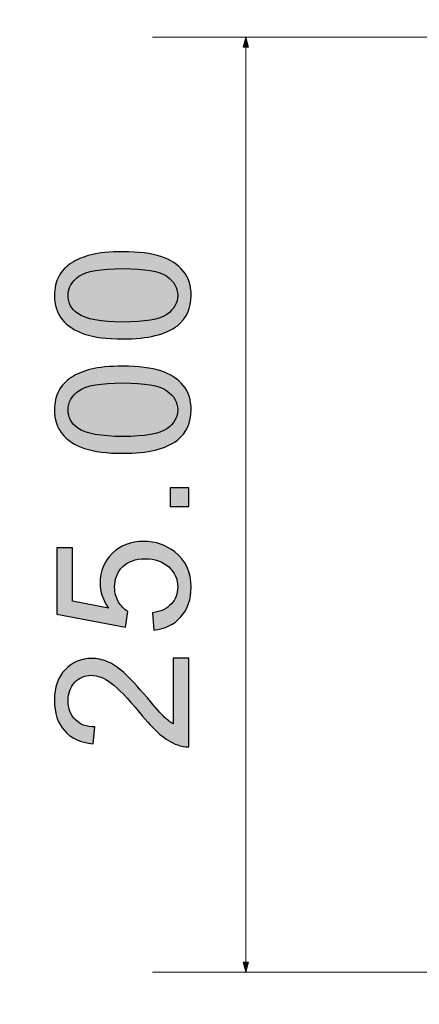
# Model space of a CAD drawing. Header units: millimetres. Extents: x -296 to 295, y -209 to 209.
# Tile 89 of 144: x -73 to -63, y 162 to 189. Entities that reach past the tile are written whole.
import ezdxf

# ---------------------------------------------------------------- set-up
doc = ezdxf.new("R2010")
doc.units = ezdxf.units.MM
doc.header["$MEASUREMENT"] = 0
doc.layers.add('layer 1', color=7, linetype='Continuous')

msp = doc.modelspace()

# ---------------------------------------------------------------- hatches: boundary and pattern name
at = {"layer": 'layer 1'}
h = msp.add_hatch(color=18, dxfattribs=at)
edge = h.paths.add_edge_path()
edge.add_spline(control_points=[(-67.1932, 188.0547), (-67.1932, 188.0547), (-67.2647, 188.3214), (-67.2647, 188.3214), (-67.2647, 188.3214), (-67.3361, 188.0547), (-67.3361, 188.0547), (-67.3361, 188.0547), (-67.1932, 188.0547), (-67.1932, 188.0547)], knot_values=[0, 0, 0, 0, 0.3333333, 0.3333333, 0.3333333, 0.6666667, 0.6666667, 0.6666667, 1, 1, 1, 1], degree=3, periodic=1)
h = msp.add_hatch(color=18, dxfattribs=at)
edge = h.paths.add_edge_path()
edge.add_spline(control_points=[(-70.5566, 180.2551), (-70.9791, 180.2551), (-71.3207, 180.2984), (-71.5791, 180.3851), (-71.8382, 180.4726), (-72.0374, 180.6018), (-72.1766, 180.7734), (-72.3157, 180.9443), (-72.3849, 181.1601), (-72.3849, 181.4201), (-72.3849, 181.6118), (-72.3466, 181.7801), (-72.2691, 181.9259), (-72.1916, 182.0709), (-72.0799, 182.1909), (-71.9341, 182.2843), (-71.7891, 182.3776), (-71.6116, 182.4509), (-71.4024, 182.5043), (-71.1932, 182.5584), (-70.9107, 182.5851), (-70.5566, 182.5851), (-70.1366, 182.5851), (-69.7966, 182.5418), (-69.5382, 182.4559), (-69.2791, 182.3701), (-69.0799, 182.2409), (-68.9399, 182.0693), (-68.7999, 181.8984), (-68.7299, 181.6818), (-68.7299, 181.4201), (-68.7299, 181.0759), (-68.8524, 180.8051), (-69.0982, 180.6084), (-69.3982, 180.3726), (-69.8841, 180.2551), (-70.5566, 180.2551)], knot_values=[0, 0, 0, 0, 0.0833333, 0.0833333, 0.0833333, 0.1666667, 0.1666667, 0.1666667, 0.25, 0.25, 0.25, 0.3333333, 0.3333333, 0.3333333, 0.4166667, 0.4166667, 0.4166667, 0.5, 0.5, 0.5, 0.5833333, 0.5833333, 0.5833333, 0.6666667, 0.6666667, 0.6666667, 0.75, 0.75, 0.75, 0.8333333, 0.8333333, 0.8333333, 0.9166667, 0.9166667, 0.9166667, 1, 1, 1, 1], degree=3, periodic=1)
h = msp.add_hatch(color=18, dxfattribs=at)
edge = h.paths.add_edge_path()
edge.add_spline(control_points=[(-70.5549, 180.7051), (-69.9657, 180.7051), (-69.5741, 180.7734), (-69.3807, 180.9109), (-69.1866, 181.0484), (-69.0899, 181.2184), (-69.0899, 181.4201), (-69.0899, 181.6218), (-69.1874, 181.7918), (-69.3816, 181.9293), (-69.5766, 182.0668), (-69.9674, 182.1351), (-70.5549, 182.1351), (-71.1441, 182.1351), (-71.5357, 182.0668), (-71.7291, 181.9293), (-71.9232, 181.7926), (-72.0199, 181.6209), (-72.0199, 181.4151), (-72.0199, 181.2134), (-71.9341, 181.0518), (-71.7632, 180.9309), (-71.5457, 180.7801), (-71.1424, 180.7051), (-70.5549, 180.7051)], knot_values=[0, 0, 0, 0, 0.125, 0.125, 0.125, 0.25, 0.25, 0.25, 0.375, 0.375, 0.375, 0.5, 0.5, 0.5, 0.625, 0.625, 0.625, 0.75, 0.75, 0.75, 0.875, 0.875, 0.875, 1, 1, 1, 1], degree=3, periodic=1)
h = msp.add_hatch(color=18, dxfattribs=at)
edge = h.paths.add_edge_path()
edge.add_spline(control_points=[(-70.5566, 177.1965), (-70.9791, 177.1965), (-71.3207, 177.2398), (-71.5791, 177.3265), (-71.8382, 177.414), (-72.0374, 177.5432), (-72.1766, 177.7148), (-72.3157, 177.8857), (-72.3849, 178.1015), (-72.3849, 178.3615), (-72.3849, 178.5532), (-72.3466, 178.7215), (-72.2691, 178.8673), (-72.1916, 179.0123), (-72.0799, 179.1323), (-71.9341, 179.2257), (-71.7891, 179.319), (-71.6116, 179.3923), (-71.4024, 179.4457), (-71.1932, 179.4998), (-70.9107, 179.5265), (-70.5566, 179.5265), (-70.1366, 179.5265), (-69.7966, 179.4832), (-69.5382, 179.3973), (-69.2791, 179.3115), (-69.0799, 179.1823), (-68.9399, 179.0107), (-68.7999, 178.8398), (-68.7299, 178.6232), (-68.7299, 178.3615), (-68.7299, 178.0173), (-68.8524, 177.7465), (-69.0982, 177.5498), (-69.3982, 177.314), (-69.8841, 177.1965), (-70.5566, 177.1965)], knot_values=[0, 0, 0, 0, 0.0833333, 0.0833333, 0.0833333, 0.1666667, 0.1666667, 0.1666667, 0.25, 0.25, 0.25, 0.3333333, 0.3333333, 0.3333333, 0.4166667, 0.4166667, 0.4166667, 0.5, 0.5, 0.5, 0.5833333, 0.5833333, 0.5833333, 0.6666667, 0.6666667, 0.6666667, 0.75, 0.75, 0.75, 0.8333333, 0.8333333, 0.8333333, 0.9166667, 0.9166667, 0.9166667, 1, 1, 1, 1], degree=3, periodic=1)
h = msp.add_hatch(color=18, dxfattribs=at)
edge = h.paths.add_edge_path()
edge.add_spline(control_points=[(-70.5549, 177.6465), (-69.9657, 177.6465), (-69.5741, 177.7148), (-69.3807, 177.8523), (-69.1866, 177.9898), (-69.0899, 178.1598), (-69.0899, 178.3615), (-69.0899, 178.5632), (-69.1874, 178.7332), (-69.3816, 178.8707), (-69.5766, 179.0082), (-69.9674, 179.0765), (-70.5549, 179.0765), (-71.1441, 179.0765), (-71.5357, 179.0082), (-71.7291, 178.8707), (-71.9232, 178.734), (-72.0199, 178.5623), (-72.0199, 178.3565), (-72.0199, 178.1548), (-71.9341, 177.9932), (-71.7632, 177.8723), (-71.5457, 177.7215), (-71.1424, 177.6465), (-70.5549, 177.6465)], knot_values=[0, 0, 0, 0, 0.125, 0.125, 0.125, 0.25, 0.25, 0.25, 0.375, 0.375, 0.375, 0.5, 0.5, 0.5, 0.625, 0.625, 0.625, 0.75, 0.75, 0.75, 0.875, 0.875, 0.875, 1, 1, 1, 1], degree=3, periodic=1)
h = msp.add_hatch(color=18, dxfattribs=at)
edge = h.paths.add_edge_path()
edge.add_spline(control_points=[(-68.7899, 175.7745), (-68.7899, 175.7745), (-69.2899, 175.7745), (-69.2899, 175.7745), (-69.2899, 175.7745), (-69.2899, 176.2745), (-69.2899, 176.2745), (-69.2899, 176.2745), (-68.7899, 176.2745), (-68.7899, 176.2745), (-68.7899, 176.2745), (-68.7899, 175.7745), (-68.7899, 175.7745)], knot_values=[0, 0, 0, 0, 0.25, 0.25, 0.25, 0.5, 0.5, 0.5, 0.75, 0.75, 0.75, 1, 1, 1, 1], degree=3, periodic=1)
h = msp.add_hatch(color=18, dxfattribs=at)
edge = h.paths.add_edge_path()
edge.add_spline(control_points=[(-69.7299, 172.4709), (-69.7299, 172.4709), (-69.7649, 172.9309), (-69.7649, 172.9309), (-69.5407, 172.9651), (-69.3724, 173.0442), (-69.2591, 173.1676), (-69.1466, 173.2909), (-69.0899, 173.4417), (-69.0899, 173.6192), (-69.0899, 173.8334), (-69.1699, 174.0126), (-69.3291, 174.1584), (-69.4891, 174.3034), (-69.7007, 174.3759), (-69.9641, 174.3759), (-70.2149, 174.3759), (-70.4124, 174.3067), (-70.5574, 174.1676), (-70.7024, 174.0284), (-70.7749, 173.8442), (-70.7749, 173.6151), (-70.7749, 173.4726), (-70.7424, 173.3451), (-70.6774, 173.2317), (-70.6124, 173.1192), (-70.5282, 173.0309), (-70.4249, 172.9659), (-70.4249, 172.9659), (-70.4849, 172.5509), (-70.4849, 172.5509), (-70.4849, 172.5509), (-72.3249, 172.8959), (-72.3249, 172.8959), (-72.3249, 172.8959), (-72.3249, 174.6709), (-72.3249, 174.6709), (-72.3249, 174.6709), (-71.9049, 174.6709), (-71.9049, 174.6709), (-71.9049, 174.6709), (-71.9049, 173.2467), (-71.9049, 173.2467), (-71.9049, 173.2467), (-70.9391, 173.0559), (-70.9391, 173.0559), (-71.0899, 173.2701), (-71.1649, 173.4951), (-71.1649, 173.7301), (-71.1649, 174.0417), (-71.0566, 174.3051), (-70.8399, 174.5192), (-70.6232, 174.7334), (-70.3449, 174.8409), (-70.0049, 174.8409), (-69.6807, 174.8409), (-69.4007, 174.7467), (-69.1649, 174.5584), (-68.8749, 174.3292), (-68.7299, 174.0159), (-68.7299, 173.6192), (-68.7299, 173.2942), (-68.8216, 173.0292), (-69.0041, 172.8234), (-69.1866, 172.6176), (-69.4282, 172.5001), (-69.7299, 172.4709)], knot_values=[0, 0, 0, 0, 0.0454545, 0.0454545, 0.0454545, 0.0909091, 0.0909091, 0.0909091, 0.1363636, 0.1363636, 0.1363636, 0.1818182, 0.1818182, 0.1818182, 0.2272727, 0.2272727, 0.2272727, 0.2727273, 0.2727273, 0.2727273, 0.3181818, 0.3181818, 0.3181818, 0.3636364, 0.3636364, 0.3636364, 0.4090909, 0.4090909, 0.4090909, 0.4545455, 0.4545455, 0.4545455, 0.5, 0.5, 0.5, 0.5454545, 0.5454545, 0.5454545, 0.5909091, 0.5909091, 0.5909091, 0.6363636, 0.6363636, 0.6363636, 0.6818182, 0.6818182, 0.6818182, 0.7272727, 0.7272727, 0.7272727, 0.7727273, 0.7727273, 0.7727273, 0.8181818, 0.8181818, 0.8181818, 0.8636364, 0.8636364, 0.8636364, 0.9090909, 0.9090909, 0.9090909, 0.9545455, 0.9545455, 0.9545455, 1, 1, 1, 1], degree=3, periodic=1)
h = msp.add_hatch(color=18, dxfattribs=at)
edge = h.paths.add_edge_path()
edge.add_spline(control_points=[(-69.2099, 171.7173), (-69.2099, 171.7173), (-68.7899, 171.7173), (-68.7899, 171.7173), (-68.7899, 171.7173), (-68.7899, 169.3473), (-68.7899, 169.3473), (-68.8957, 169.344), (-68.9974, 169.3615), (-69.0957, 169.399), (-69.2566, 169.4598), (-69.4157, 169.5573), (-69.5716, 169.6915), (-69.7274, 169.8256), (-69.9074, 170.0173), (-70.1116, 170.2665), (-70.4307, 170.654), (-70.6832, 170.9173), (-70.8699, 171.0548), (-71.0566, 171.1931), (-71.2332, 171.2623), (-71.3999, 171.2623), (-71.5741, 171.2623), (-71.7207, 171.1998), (-71.8407, 171.0748), (-71.9599, 170.9498), (-72.0199, 170.7865), (-72.0199, 170.5856), (-72.0199, 170.3731), (-71.9566, 170.2031), (-71.8299, 170.0756), (-71.7041, 169.9481), (-71.5291, 169.884), (-71.3049, 169.8823), (-71.3049, 169.8823), (-71.3499, 169.4323), (-71.3499, 169.4323), (-71.6866, 169.4631), (-71.9432, 169.5798), (-72.1199, 169.7815), (-72.2966, 169.984), (-72.3849, 170.2548), (-72.3849, 170.5956), (-72.3849, 170.939), (-72.2899, 171.2115), (-72.0991, 171.4115), (-71.9082, 171.6123), (-71.6716, 171.7123), (-71.3899, 171.7123), (-71.2466, 171.7123), (-71.1057, 171.6831), (-70.9674, 171.624), (-70.8282, 171.5656), (-70.6824, 171.4681), (-70.5291, 171.3323), (-70.3766, 171.1956), (-70.1657, 170.9698), (-69.8991, 170.6548), (-69.6774, 170.3906), (-69.5274, 170.2206), (-69.4482, 170.1456), (-69.3691, 170.0706), (-69.2899, 170.009), (-69.2099, 169.9598), (-69.2099, 169.9598), (-69.2099, 171.7173), (-69.2099, 171.7173)], knot_values=[0, 0, 0, 0, 0.0454545, 0.0454545, 0.0454545, 0.0909091, 0.0909091, 0.0909091, 0.1363636, 0.1363636, 0.1363636, 0.1818182, 0.1818182, 0.1818182, 0.2272727, 0.2272727, 0.2272727, 0.2727273, 0.2727273, 0.2727273, 0.3181818, 0.3181818, 0.3181818, 0.3636364, 0.3636364, 0.3636364, 0.4090909, 0.4090909, 0.4090909, 0.4545455, 0.4545455, 0.4545455, 0.5, 0.5, 0.5, 0.5454545, 0.5454545, 0.5454545, 0.5909091, 0.5909091, 0.5909091, 0.6363636, 0.6363636, 0.6363636, 0.6818182, 0.6818182, 0.6818182, 0.7272727, 0.7272727, 0.7272727, 0.7727273, 0.7727273, 0.7727273, 0.8181818, 0.8181818, 0.8181818, 0.8636364, 0.8636364, 0.8636364, 0.9090909, 0.9090909, 0.9090909, 0.9545455, 0.9545455, 0.9545455, 1, 1, 1, 1], degree=3, periodic=1)
h = msp.add_hatch(color=18, dxfattribs=at)
edge = h.paths.add_edge_path()
edge.add_spline(control_points=[(-67.1932, 163.588), (-67.1932, 163.588), (-67.2647, 163.3214), (-67.2647, 163.3214), (-67.2647, 163.3214), (-67.3361, 163.588), (-67.3361, 163.588), (-67.3361, 163.588), (-67.1932, 163.588), (-67.1932, 163.588)], knot_values=[0, 0, 0, 0, 0.3333333, 0.3333333, 0.3333333, 0.6666667, 0.6666667, 0.6666667, 1, 1, 1, 1], degree=3, periodic=1)

# ---------------------------------------------------------------- linework, layer by layer
at = {"layer": 'layer 1', "color": 1, "lineweight": 0}
msp.add_open_spline([(295.3283, 209.2747), (295.3283, 209.2747), (295.3283, -208.9236), (295.3283, -208.9236), (295.3283, -208.9236), (-296.1944, -208.9236), (-296.1944, -208.9236), (-296.1944, -208.9236), (-296.1944, 209.2747), (-296.1944, 209.2747), (-296.1944, 209.2747), (295.3283, 209.2747), (295.3283, 209.2747)], degree=3, knots=[0, 0, 0, 0, 0.25, 0.25, 0.25, 0.5, 0.5, 0.5, 0.75, 0.75, 0.75, 1, 1, 1, 1], dxfattribs=at)
at = {"layer": 'layer 1', "color": 5, "lineweight": 0}
msp.add_open_spline([(-281.2487, 194.7284), (-281.2487, 194.7284), (-281.2487, -197.0649), (-281.2487, -197.0649), (-281.2487, -197.0649), (283.3586, -197.0649), (283.3586, -197.0649)], degree=3, knots=[0, 0, 0, 0, 0.5, 0.5, 0.5, 1, 1, 1, 1], dxfattribs=at)
at = {"layer": 'layer 1', "lineweight": 0}
for points in [[(-17.3281, 188.3214), (-17.3281, 188.3214), (-69.7647, 188.3214), (-69.7647, 188.3214)], [(-67.2647, 163.3214), (-67.2647, 163.3214), (-67.2647, 188.3214), (-67.2647, 188.3214)], [(-17.3281, 163.3214), (-17.3281, 163.3214), (-69.7647, 163.3214), (-69.7647, 163.3214)]]:
    msp.add_open_spline(points, degree=3, dxfattribs=at)
for points in [[(-67.1932, 188.0547), (-67.1932, 188.0547), (-67.2647, 188.3214), (-67.2647, 188.3214), (-67.2647, 188.3214), (-67.3361, 188.0547), (-67.3361, 188.0547), (-67.3361, 188.0547), (-67.1932, 188.0547), (-67.1932, 188.0547)], [(-67.1932, 163.588), (-67.1932, 163.588), (-67.2647, 163.3214), (-67.2647, 163.3214), (-67.2647, 163.3214), (-67.3361, 163.588), (-67.3361, 163.588), (-67.3361, 163.588), (-67.1932, 163.588), (-67.1932, 163.588)]]:
    msp.add_open_spline(points, degree=3, knots=[0, 0, 0, 0, 0.3333333, 0.3333333, 0.3333333, 0.6666667, 0.6666667, 0.6666667, 1, 1, 1, 1], dxfattribs=at)
at = {"layer": 'layer 1'}
for points, knots in [([(-70.5566, 180.2551), (-70.9791, 180.2551), (-71.3207, 180.2984), (-71.5791, 180.3851), (-71.8382, 180.4726), (-72.0374, 180.6018), (-72.1766, 180.7734), (-72.3157, 180.9443), (-72.3849, 181.1601), (-72.3849, 181.4201), (-72.3849, 181.6118), (-72.3466, 181.7801), (-72.2691, 181.9259), (-72.1916, 182.0709), (-72.0799, 182.1909), (-71.9341, 182.2843), (-71.7891, 182.3776), (-71.6116, 182.4509), (-71.4024, 182.5043), (-71.1932, 182.5584), (-70.9107, 182.5851), (-70.5566, 182.5851), (-70.1366, 182.5851), (-69.7966, 182.5418), (-69.5382, 182.4559), (-69.2791, 182.3701), (-69.0799, 182.2409), (-68.9399, 182.0693), (-68.7999, 181.8984), (-68.7299, 181.6818), (-68.7299, 181.4201), (-68.7299, 181.0759), (-68.8524, 180.8051), (-69.0982, 180.6084), (-69.3982, 180.3726), (-69.8841, 180.2551), (-70.5566, 180.2551)], [0, 0, 0, 0, 0.0833333, 0.0833333, 0.0833333, 0.1666667, 0.1666667, 0.1666667, 0.25, 0.25, 0.25, 0.3333333, 0.3333333, 0.3333333, 0.4166667, 0.4166667, 0.4166667, 0.5, 0.5, 0.5, 0.5833333, 0.5833333, 0.5833333, 0.6666667, 0.6666667, 0.6666667, 0.75, 0.75, 0.75, 0.8333333, 0.8333333, 0.8333333, 0.9166667, 0.9166667, 0.9166667, 1, 1, 1, 1]), ([(-70.5549, 180.7051), (-69.9657, 180.7051), (-69.5741, 180.7734), (-69.3807, 180.9109), (-69.1866, 181.0484), (-69.0899, 181.2184), (-69.0899, 181.4201), (-69.0899, 181.6218), (-69.1874, 181.7918), (-69.3816, 181.9293), (-69.5766, 182.0668), (-69.9674, 182.1351), (-70.5549, 182.1351), (-71.1441, 182.1351), (-71.5357, 182.0668), (-71.7291, 181.9293), (-71.9232, 181.7926), (-72.0199, 181.6209), (-72.0199, 181.4151), (-72.0199, 181.2134), (-71.9341, 181.0518), (-71.7632, 180.9309), (-71.5457, 180.7801), (-71.1424, 180.7051), (-70.5549, 180.7051)], [0, 0, 0, 0, 0.125, 0.125, 0.125, 0.25, 0.25, 0.25, 0.375, 0.375, 0.375, 0.5, 0.5, 0.5, 0.625, 0.625, 0.625, 0.75, 0.75, 0.75, 0.875, 0.875, 0.875, 1, 1, 1, 1]), ([(-70.5566, 177.1965), (-70.9791, 177.1965), (-71.3207, 177.2398), (-71.5791, 177.3265), (-71.8382, 177.414), (-72.0374, 177.5432), (-72.1766, 177.7148), (-72.3157, 177.8857), (-72.3849, 178.1015), (-72.3849, 178.3615), (-72.3849, 178.5532), (-72.3466, 178.7215), (-72.2691, 178.8673), (-72.1916, 179.0123), (-72.0799, 179.1323), (-71.9341, 179.2257), (-71.7891, 179.319), (-71.6116, 179.3923), (-71.4024, 179.4457), (-71.1932, 179.4998), (-70.9107, 179.5265), (-70.5566, 179.5265), (-70.1366, 179.5265), (-69.7966, 179.4832), (-69.5382, 179.3973), (-69.2791, 179.3115), (-69.0799, 179.1823), (-68.9399, 179.0107), (-68.7999, 178.8398), (-68.7299, 178.6232), (-68.7299, 178.3615), (-68.7299, 178.0173), (-68.8524, 177.7465), (-69.0982, 177.5498), (-69.3982, 177.314), (-69.8841, 177.1965), (-70.5566, 177.1965)], [0, 0, 0, 0, 0.0833333, 0.0833333, 0.0833333, 0.1666667, 0.1666667, 0.1666667, 0.25, 0.25, 0.25, 0.3333333, 0.3333333, 0.3333333, 0.4166667, 0.4166667, 0.4166667, 0.5, 0.5, 0.5, 0.5833333, 0.5833333, 0.5833333, 0.6666667, 0.6666667, 0.6666667, 0.75, 0.75, 0.75, 0.8333333, 0.8333333, 0.8333333, 0.9166667, 0.9166667, 0.9166667, 1, 1, 1, 1]), ([(-70.5549, 177.6465), (-69.9657, 177.6465), (-69.5741, 177.7148), (-69.3807, 177.8523), (-69.1866, 177.9898), (-69.0899, 178.1598), (-69.0899, 178.3615), (-69.0899, 178.5632), (-69.1874, 178.7332), (-69.3816, 178.8707), (-69.5766, 179.0082), (-69.9674, 179.0765), (-70.5549, 179.0765), (-71.1441, 179.0765), (-71.5357, 179.0082), (-71.7291, 178.8707), (-71.9232, 178.734), (-72.0199, 178.5623), (-72.0199, 178.3565), (-72.0199, 178.1548), (-71.9341, 177.9932), (-71.7632, 177.8723), (-71.5457, 177.7215), (-71.1424, 177.6465), (-70.5549, 177.6465)], [0, 0, 0, 0, 0.125, 0.125, 0.125, 0.25, 0.25, 0.25, 0.375, 0.375, 0.375, 0.5, 0.5, 0.5, 0.625, 0.625, 0.625, 0.75, 0.75, 0.75, 0.875, 0.875, 0.875, 1, 1, 1, 1]), ([(-68.7899, 175.7745), (-68.7899, 175.7745), (-69.2899, 175.7745), (-69.2899, 175.7745), (-69.2899, 175.7745), (-69.2899, 176.2745), (-69.2899, 176.2745), (-69.2899, 176.2745), (-68.7899, 176.2745), (-68.7899, 176.2745), (-68.7899, 176.2745), (-68.7899, 175.7745), (-68.7899, 175.7745)], [0, 0, 0, 0, 0.25, 0.25, 0.25, 0.5, 0.5, 0.5, 0.75, 0.75, 0.75, 1, 1, 1, 1]), ([(-69.7299, 172.4709), (-69.7299, 172.4709), (-69.7649, 172.9309), (-69.7649, 172.9309), (-69.5407, 172.9651), (-69.3724, 173.0442), (-69.2591, 173.1676), (-69.1466, 173.2909), (-69.0899, 173.4417), (-69.0899, 173.6192), (-69.0899, 173.8334), (-69.1699, 174.0126), (-69.3291, 174.1584), (-69.4891, 174.3034), (-69.7007, 174.3759), (-69.9641, 174.3759), (-70.2149, 174.3759), (-70.4124, 174.3067), (-70.5574, 174.1676), (-70.7024, 174.0284), (-70.7749, 173.8442), (-70.7749, 173.6151), (-70.7749, 173.4726), (-70.7424, 173.3451), (-70.6774, 173.2317), (-70.6124, 173.1192), (-70.5282, 173.0309), (-70.4249, 172.9659), (-70.4249, 172.9659), (-70.4849, 172.5509), (-70.4849, 172.5509), (-70.4849, 172.5509), (-72.3249, 172.8959), (-72.3249, 172.8959), (-72.3249, 172.8959), (-72.3249, 174.6709), (-72.3249, 174.6709), (-72.3249, 174.6709), (-71.9049, 174.6709), (-71.9049, 174.6709), (-71.9049, 174.6709), (-71.9049, 173.2467), (-71.9049, 173.2467), (-71.9049, 173.2467), (-70.9391, 173.0559), (-70.9391, 173.0559), (-71.0899, 173.2701), (-71.1649, 173.4951), (-71.1649, 173.7301), (-71.1649, 174.0417), (-71.0566, 174.3051), (-70.8399, 174.5192), (-70.6232, 174.7334), (-70.3449, 174.8409), (-70.0049, 174.8409), (-69.6807, 174.8409), (-69.4007, 174.7467), (-69.1649, 174.5584), (-68.8749, 174.3292), (-68.7299, 174.0159), (-68.7299, 173.6192), (-68.7299, 173.2942), (-68.8216, 173.0292), (-69.0041, 172.8234), (-69.1866, 172.6176), (-69.4282, 172.5001), (-69.7299, 172.4709)], [0, 0, 0, 0, 0.0454545, 0.0454545, 0.0454545, 0.0909091, 0.0909091, 0.0909091, 0.1363636, 0.1363636, 0.1363636, 0.1818182, 0.1818182, 0.1818182, 0.2272727, 0.2272727, 0.2272727, 0.2727273, 0.2727273, 0.2727273, 0.3181818, 0.3181818, 0.3181818, 0.3636364, 0.3636364, 0.3636364, 0.4090909, 0.4090909, 0.4090909, 0.4545455, 0.4545455, 0.4545455, 0.5, 0.5, 0.5, 0.5454545, 0.5454545, 0.5454545, 0.5909091, 0.5909091, 0.5909091, 0.6363636, 0.6363636, 0.6363636, 0.6818182, 0.6818182, 0.6818182, 0.7272727, 0.7272727, 0.7272727, 0.7727273, 0.7727273, 0.7727273, 0.8181818, 0.8181818, 0.8181818, 0.8636364, 0.8636364, 0.8636364, 0.9090909, 0.9090909, 0.9090909, 0.9545455, 0.9545455, 0.9545455, 1, 1, 1, 1]), ([(-69.2099, 171.7173), (-69.2099, 171.7173), (-68.7899, 171.7173), (-68.7899, 171.7173), (-68.7899, 171.7173), (-68.7899, 169.3473), (-68.7899, 169.3473), (-68.8957, 169.344), (-68.9974, 169.3615), (-69.0957, 169.399), (-69.2566, 169.4598), (-69.4157, 169.5573), (-69.5716, 169.6915), (-69.7274, 169.8256), (-69.9074, 170.0173), (-70.1116, 170.2665), (-70.4307, 170.654), (-70.6832, 170.9173), (-70.8699, 171.0548), (-71.0566, 171.1931), (-71.2332, 171.2623), (-71.3999, 171.2623), (-71.5741, 171.2623), (-71.7207, 171.1998), (-71.8407, 171.0748), (-71.9599, 170.9498), (-72.0199, 170.7865), (-72.0199, 170.5856), (-72.0199, 170.3731), (-71.9566, 170.2031), (-71.8299, 170.0756), (-71.7041, 169.9481), (-71.5291, 169.884), (-71.3049, 169.8823), (-71.3049, 169.8823), (-71.3499, 169.4323), (-71.3499, 169.4323), (-71.6866, 169.4631), (-71.9432, 169.5798), (-72.1199, 169.7815), (-72.2966, 169.984), (-72.3849, 170.2548), (-72.3849, 170.5956), (-72.3849, 170.939), (-72.2899, 171.2115), (-72.0991, 171.4115), (-71.9082, 171.6123), (-71.6716, 171.7123), (-71.3899, 171.7123), (-71.2466, 171.7123), (-71.1057, 171.6831), (-70.9674, 171.624), (-70.8282, 171.5656), (-70.6824, 171.4681), (-70.5291, 171.3323), (-70.3766, 171.1956), (-70.1657, 170.9698), (-69.8991, 170.6548), (-69.6774, 170.3906), (-69.5274, 170.2206), (-69.4482, 170.1456), (-69.3691, 170.0706), (-69.2899, 170.009), (-69.2099, 169.9598), (-69.2099, 169.9598), (-69.2099, 171.7173), (-69.2099, 171.7173)], [0, 0, 0, 0, 0.0454545, 0.0454545, 0.0454545, 0.0909091, 0.0909091, 0.0909091, 0.1363636, 0.1363636, 0.1363636, 0.1818182, 0.1818182, 0.1818182, 0.2272727, 0.2272727, 0.2272727, 0.2727273, 0.2727273, 0.2727273, 0.3181818, 0.3181818, 0.3181818, 0.3636364, 0.3636364, 0.3636364, 0.4090909, 0.4090909, 0.4090909, 0.4545455, 0.4545455, 0.4545455, 0.5, 0.5, 0.5, 0.5454545, 0.5454545, 0.5454545, 0.5909091, 0.5909091, 0.5909091, 0.6363636, 0.6363636, 0.6363636, 0.6818182, 0.6818182, 0.6818182, 0.7272727, 0.7272727, 0.7272727, 0.7727273, 0.7727273, 0.7727273, 0.8181818, 0.8181818, 0.8181818, 0.8636364, 0.8636364, 0.8636364, 0.9090909, 0.9090909, 0.9090909, 0.9545455, 0.9545455, 0.9545455, 1, 1, 1, 1])]:
    msp.add_open_spline(points, degree=3, knots=knots, dxfattribs=at)

doc.saveas('drawing.dxf')
